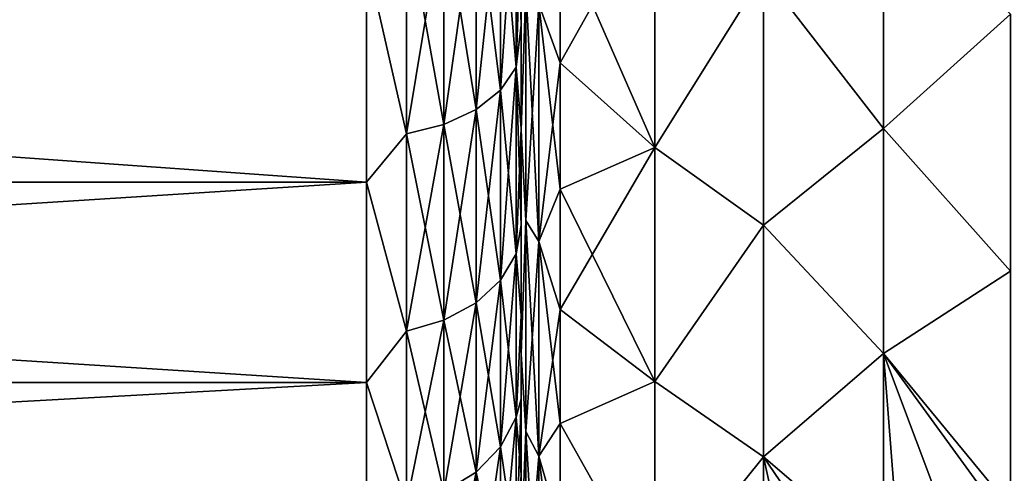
# Model space of a CAD drawing. Header units: metres. Extents: x -82 to 113, y -109 to 109.
# Tile 204 of 256: x -53.26 to -46.9, y 66.41 to 69.35. Entities that reach past the tile are written whole.
import ezdxf

# ---------------------------------------------------------------- set-up
doc = ezdxf.new("R2010")
doc.units = ezdxf.units.M
doc.layers.add('solid_20_382_013_XXX', color=7, linetype='CONTINUOUS')

msp = doc.modelspace()

# ---------------------------------------------------------------- linework, layer by layer
at = {"layer": 'solid_20_382_013_XXX'}
for points in [[(-50.02, 74.796097, -50.978416), (-50.02, 70.221687, -51.215664), (-50.02, 68.630074, -50.247677)], [(-50.02, 73.95253, -50.826481), (-50.02, 74.796097, -50.978416), (-50.02, 68.630074, -50.247677)], [(-50.02, 73.122116, -50.614769), (-50.02, 73.95253, -50.826481), (-50.02, 68.630074, -50.247677)], [(-50.02, 72.309349, -50.344482), (-50.02, 73.122116, -50.614769), (-50.02, 68.630074, -50.247677)], [(-50.02, 72.309441, -27.855484), (-50.02, 68.629868, -27.952461), (-50.02, 70.221367, -26.984503)], [(-50.02, 72.309441, -27.855484), (-50.02, 71.517662, -28.18321), (-50.02, 68.629868, -27.952461)], [(-50.02, 71.51757, -50.016747), (-50.02, 72.309349, -50.344482), (-50.02, 68.630074, -50.247677)], [(-50.02, 71.517662, -28.18321), (-50.02, 70.751289, -28.56661), (-50.02, 68.629868, -27.952461)], [(-50.02, 71.51757, -50.016747), (-50.02, 68.630074, -50.247677), (-50.02, 67.185074, -49.071896)], [(-50.02, 70.751198, -49.633343), (-50.02, 71.51757, -50.016747), (-50.02, 67.185074, -49.071896)], [(-50.02, 70.751289, -28.56661), (-50.02, 70.014359, -29.003643), (-50.02, 68.629868, -27.952461)], [(-50.02, 70.014252, -49.196289), (-50.02, 70.751198, -49.633343), (-50.02, 67.185074, -49.071896)], [(-50.153584, 70.250343, -49.924728), (-50.053802, 70.371094, -49.715572), (-50.053802, 69.037918, -48.824772)], [(-50.153584, 68.8909, -29.183622), (-50.053802, 69.037918, -29.375227), (-50.053802, 70.371094, -28.484426)], [(-50.153584, 68.8909, -29.183622), (-50.053802, 70.371094, -28.484426), (-50.153584, 70.250343, -28.275272)], [(-50.053802, 70.371094, -49.715572), (-50.02, 70.014252, -49.196289), (-50.02, 69.310364, -48.707764)], [(-50.053802, 69.037918, -48.824772), (-50.053802, 70.371094, -49.715572), (-50.02, 69.310364, -48.707764)], [(-50.053802, 70.371094, -28.484426), (-50.053802, 69.037918, -29.375227), (-50.02, 70.014359, -29.003643)], [(-50.153584, 70.250343, -28.275272), (-50.312523, 70.146629, -28.095644), (-50.312523, 68.764626, -29.019068)], [(-50.153584, 68.8909, -29.183622), (-50.153584, 70.250343, -28.275272), (-50.312523, 68.764626, -29.019068)], [(-50.153584, 70.250343, -49.924728), (-50.153584, 68.8909, -49.016376), (-50.312523, 70.146629, -50.104355)], [(-50.153584, 70.250343, -49.924728), (-50.053802, 69.037918, -48.824772), (-50.153584, 68.8909, -49.016376)], [(-50.02, 68.630074, -50.247677), (-50.02, 70.221687, -51.215664), (-49.991119, 69.557831, -51.124191)], [(-49.991119, 69.557831, -27.075809), (-50.02, 70.221367, -26.984503), (-50.02, 68.629868, -27.952461)], [(-47.682182, 68.642189, -25.489866), (-47.682182, 70.193817, -24.705105), (-48.45507, 69.64386, -25.347286)], [(-47.682182, 70.193817, -53.494896), (-47.682182, 68.642189, -52.710133), (-48.45507, 69.643852, -52.852707)], [(-46.861492, 69.380951, -24.850721), (-47.682182, 70.193817, -24.705105), (-47.682182, 68.642189, -25.489866)], [(-46.861492, 69.380951, -53.349277), (-47.682182, 68.642189, -52.710133), (-47.682182, 70.193817, -53.494896)], [(-50.312523, 70.146629, -28.095644), (-50.519772, 70.067055, -27.957809), (-50.519772, 68.66774, -28.892799)], [(-50.312523, 68.764626, -29.019068), (-50.312523, 70.146629, -28.095644), (-50.519772, 68.66774, -28.892799)], [(-50.312523, 70.146629, -50.104355), (-50.312523, 68.764626, -49.180931), (-50.519772, 70.067055, -50.242191)], [(-50.153584, 68.8909, -49.016376), (-50.312523, 68.764626, -49.180931), (-50.312523, 70.146629, -50.104355)], [(-49.77, 69.066216, -26.87566), (-49.157932, 68.520073, -26.52565), (-49.157932, 70.158981, -25.624653)], [(-49.77, 69.917763, -26.396858), (-49.77, 69.066216, -26.87566), (-49.157932, 70.158981, -25.624653)], [(-49.77, 69.917763, -51.803143), (-49.157932, 70.158981, -52.575348), (-49.157932, 68.520073, -51.674351)], [(-49.157932, 70.158981, -25.624653), (-49.157932, 68.520073, -26.52565), (-48.45507, 69.64386, -25.347286)], [(-48.45507, 69.643852, -52.852707), (-49.157932, 68.520073, -51.674351), (-49.157932, 70.158981, -52.575348)], [(-50.519772, 70.067055, -27.957809), (-50.761181, 70.017036, -27.87118), (-50.761181, 68.606842, -28.81344)], [(-50.519772, 68.66774, -28.892799), (-50.519772, 70.067055, -27.957809), (-50.761181, 68.606842, -28.81344)], [(-50.519772, 70.067055, -50.242191), (-50.519772, 68.66774, -49.307201), (-50.761181, 70.017036, -50.328819)], [(-50.312523, 68.764626, -49.180931), (-50.519772, 68.66774, -49.307201), (-50.519772, 70.067055, -50.242191)], [(-50.761181, 70.017036, -50.328819), (-50.761181, 68.606842, -49.386562), (-51.02, 69.745407, -50.207451)], [(-50.761181, 68.606842, -28.81344), (-50.761181, 70.017036, -27.87118), (-51.02, 69.745407, -27.992548)], [(-50.519772, 68.66774, -49.307201), (-50.761181, 68.606842, -49.386562), (-50.761181, 70.017036, -50.328819)], [(-50.053802, 69.037918, -29.375227), (-50.02, 69.310486, -29.492144), (-50.02, 70.014359, -29.003643)], [(-50.02, 70.014359, -29.003643), (-50.02, 67.184944, -29.128227), (-50.02, 68.629868, -27.952461)], [(-50.02, 70.014359, -29.003643), (-50.02, 69.310486, -29.492144), (-50.02, 67.184944, -29.128227)], [(-50.02, 69.310364, -48.707764), (-50.02, 70.014252, -49.196289), (-50.02, 67.185074, -49.071896)], [(-49.90604, 69.44532, -26.880936), (-49.77, 69.066216, -26.87566), (-49.77, 69.917763, -26.396858)], [(-49.90604, 69.44532, -51.319065), (-49.77, 69.917763, -51.803143), (-49.77, 69.066216, -51.324341)], [(-49.77, 69.066216, -51.324341), (-49.77, 69.917763, -51.803143), (-49.157932, 68.520073, -51.674351)], [(-71.32, 69.74543, -50.207462), (-51.02, 69.745407, -50.207451), (-51.02, 68.29586, -49.184246)], [(-71.32, 69.74543, -50.207462), (-51.02, 68.29586, -49.184246), (-71.32, 68.295876, -49.184261)], [(-71.32, 68.295876, -29.015741), (-51.02, 69.745407, -27.992548), (-71.32, 69.74543, -27.992538)], [(-71.32, 68.295876, -29.015741), (-51.02, 68.29586, -29.015753), (-51.02, 69.745407, -27.992548)], [(-50.761181, 68.606842, -49.386562), (-51.02, 68.29586, -49.184246), (-51.02, 69.745407, -50.207451)], [(-50.761181, 68.606842, -28.81344), (-51.02, 69.745407, -27.992548), (-51.02, 68.29586, -29.015753)], [(-49.157932, 68.520073, -26.52565), (-48.45507, 68.017883, -26.286045), (-48.45507, 69.64386, -25.347286)], [(-48.45507, 69.643852, -52.852707), (-48.45507, 68.017876, -51.913948), (-49.157932, 68.520073, -51.674351)], [(-47.682182, 68.642189, -25.489866), (-48.45507, 69.64386, -25.347286), (-48.45507, 68.017883, -26.286045)], [(-47.682182, 68.642189, -52.710133), (-48.45507, 68.017876, -51.913948), (-48.45507, 69.643852, -52.852707)], [(-50.02, 68.630074, -50.247677), (-49.991119, 69.557831, -51.124191), (-49.991119, 68.047752, -50.115189)], [(-49.991119, 68.047752, -28.084814), (-49.991119, 69.557831, -27.075809), (-50.02, 68.629868, -27.952461)], [(-49.90604, 67.910767, -50.293709), (-49.991119, 68.047752, -50.115189), (-49.991119, 69.557831, -51.124191)], [(-49.90604, 69.44532, -51.319065), (-49.90604, 67.910767, -50.293709), (-49.991119, 69.557831, -51.124191)], [(-49.90604, 69.44532, -26.880936), (-49.991119, 69.557831, -27.075809), (-49.991119, 68.047752, -28.084814)], [(-49.90604, 67.910767, -27.906292), (-49.90604, 69.44532, -26.880936), (-49.991119, 68.047752, -28.084814)], [(-49.90604, 67.910767, -27.906292), (-49.77, 69.066216, -26.87566), (-49.90604, 69.44532, -26.880936)], [(-49.90604, 69.44532, -51.319065), (-49.77, 69.066216, -51.324341), (-49.77, 68.249329, -50.788544)], [(-49.90604, 69.44532, -51.319065), (-49.77, 68.249329, -50.788544), (-49.90604, 67.910767, -50.293709)], [(-46.861492, 67.719292, -25.81008), (-46.861492, 69.380951, -24.850721), (-47.682182, 68.642189, -25.489866)], [(-46.861492, 69.380951, -53.349277), (-46.861492, 67.719292, -52.389919), (-47.682182, 68.642189, -52.710133)], [(-50.053802, 69.037918, -29.375227), (-50.02, 68.64312, -30.029751), (-50.02, 69.310486, -29.492144)], [(-50.053802, 69.037918, -48.824772), (-50.02, 69.310364, -48.707764), (-50.02, 68.643005, -48.170151)], [(-50.02, 69.310486, -29.492144), (-50.02, 68.64312, -30.029751), (-50.02, 67.184944, -29.128227)], [(-50.02, 69.310364, -48.707764), (-50.02, 67.185074, -49.071896), (-50.02, 65.91375, -47.710331)], [(-50.02, 68.643005, -48.170151), (-50.02, 69.310364, -48.707764), (-50.02, 65.91375, -47.710331)], [(-49.90604, 67.910767, -27.906292), (-49.77, 68.249329, -27.411457), (-49.77, 69.066216, -26.87566)], [(-49.77, 69.066216, -26.87566), (-49.77, 68.249329, -27.411457), (-49.157932, 68.520073, -26.52565)], [(-49.77, 68.249329, -50.788544), (-49.77, 69.066216, -51.324341), (-49.157932, 68.520073, -51.674351)], [(-50.153584, 68.8909, -49.016376), (-50.053802, 69.037918, -48.824772), (-50.053802, 67.83242, -47.767578)], [(-50.153584, 67.661644, -30.261646), (-50.053802, 67.83242, -30.432421), (-50.053802, 69.037918, -29.375227)], [(-50.153584, 67.661644, -30.261646), (-50.053802, 69.037918, -29.375227), (-50.153584, 68.8909, -29.183622)], [(-50.053802, 69.037918, -48.824772), (-50.02, 68.643005, -48.170151), (-50.02, 68.015816, -47.58638)], [(-50.053802, 67.83242, -47.767578), (-50.053802, 69.037918, -48.824772), (-50.02, 68.015816, -47.58638)], [(-50.053802, 69.037918, -29.375227), (-50.053802, 67.83242, -30.432421), (-50.02, 68.64312, -30.029751)], [(-50.153584, 68.8909, -29.183622), (-50.312523, 68.764626, -29.019068), (-50.312523, 67.514984, -30.114981)], [(-50.153584, 67.661644, -30.261646), (-50.153584, 68.8909, -29.183622), (-50.312523, 67.514984, -30.114981)], [(-50.153584, 68.8909, -49.016376), (-50.153584, 67.661644, -47.938354), (-50.312523, 68.764626, -49.180931)], [(-50.153584, 68.8909, -49.016376), (-50.053802, 67.83242, -47.767578), (-50.153584, 67.661644, -47.938354)], [(-50.312523, 68.764626, -29.019068), (-50.519772, 68.66774, -28.892799), (-50.519772, 67.402435, -30.002439)], [(-50.312523, 67.514984, -30.114981), (-50.312523, 68.764626, -29.019068), (-50.519772, 67.402435, -30.002439)], [(-50.312523, 68.764626, -49.180931), (-50.312523, 67.514984, -48.085018), (-50.519772, 68.66774, -49.307201)], [(-50.153584, 67.661644, -47.938354), (-50.312523, 67.514984, -48.085018), (-50.312523, 68.764626, -49.180931)], [(-50.519772, 68.66774, -28.892799), (-50.761181, 68.606842, -28.81344), (-50.761181, 67.331703, -29.931705)], [(-50.519772, 67.402435, -30.002439), (-50.519772, 68.66774, -28.892799), (-50.761181, 67.331703, -29.931705)], [(-50.519772, 68.66774, -49.307201), (-50.519772, 67.402435, -48.197559), (-50.761181, 68.606842, -49.386562)], [(-50.312523, 67.514984, -48.085018), (-50.519772, 67.402435, -48.197559), (-50.519772, 68.66774, -49.307201)], [(-50.761181, 68.606842, -49.386562), (-50.761181, 67.331703, -48.268295), (-51.02, 68.29586, -49.184246)], [(-50.761181, 67.331703, -29.931705), (-50.761181, 68.606842, -28.81344), (-51.02, 68.29586, -29.015753)], [(-50.519772, 67.402435, -48.197559), (-50.761181, 67.331703, -48.268295), (-50.761181, 68.606842, -49.386562)], [(-50.053802, 67.83242, -30.432421), (-50.02, 68.015915, -30.61352), (-50.02, 68.64312, -30.029751)], [(-50.02, 68.64312, -30.029751), (-50.02, 65.913666, -30.489771), (-50.02, 67.184944, -29.128227)], [(-50.02, 68.64312, -30.029751), (-50.02, 68.015915, -30.61352), (-50.02, 65.913666, -30.489771)], [(-50.02, 68.015816, -47.58638), (-50.02, 68.643005, -48.170151), (-50.02, 65.91375, -47.710331)], [(-50.02, 67.185074, -49.071896), (-50.02, 68.630074, -50.247677), (-49.991119, 68.047752, -50.115189)], [(-49.991119, 68.047752, -28.084814), (-50.02, 68.629868, -27.952461), (-50.02, 67.184944, -29.128227)], [(-47.682182, 67.186745, -26.441236), (-47.682182, 68.642189, -25.489866), (-48.45507, 68.017883, -26.286045)], [(-47.682182, 68.642189, -52.710133), (-47.682182, 67.186745, -51.758762), (-48.45507, 68.017876, -51.913948)], [(-46.861492, 67.719292, -25.81008), (-47.682182, 68.642189, -25.489866), (-47.682182, 67.186745, -26.441236)], [(-46.861492, 67.719292, -52.389919), (-47.682182, 67.186745, -51.758762), (-47.682182, 68.642189, -52.710133)], [(-49.77, 67.470909, -28.001751), (-49.157932, 67.007011, -27.624952), (-49.157932, 68.520073, -26.52565)], [(-49.77, 68.249329, -27.411457), (-49.77, 67.470909, -28.001751), (-49.157932, 68.520073, -26.52565)], [(-49.77, 68.249329, -50.788544), (-49.157932, 68.520073, -51.674351), (-49.157932, 67.007011, -50.575047)], [(-49.157932, 68.520073, -26.52565), (-49.157932, 67.007011, -27.624952), (-48.45507, 68.017883, -26.286045)], [(-48.45507, 68.017876, -51.913948), (-49.157932, 67.007011, -50.575047), (-49.157932, 68.520073, -51.674351)], [(-71.32, 68.295876, -49.184261), (-51.02, 68.29586, -49.184246), (-51.02, 66.99913, -47.97319)], [(-71.32, 68.295876, -49.184261), (-51.02, 66.99913, -47.97319), (-71.32, 66.999123, -47.973183)], [(-71.32, 66.999123, -30.226816), (-51.02, 68.29586, -29.015753), (-71.32, 68.295876, -29.015741)], [(-71.32, 66.999123, -30.226816), (-51.02, 66.99913, -30.226809), (-51.02, 68.29586, -29.015753)], [(-50.761181, 67.331703, -48.268295), (-51.02, 66.99913, -47.97319), (-51.02, 68.29586, -49.184246)], [(-50.761181, 67.331703, -29.931705), (-51.02, 68.29586, -29.015753), (-51.02, 66.99913, -30.226809)], [(-49.90604, 67.910767, -27.906292), (-49.77, 67.470909, -28.001751), (-49.77, 68.249329, -27.411457)], [(-49.90604, 67.910767, -50.293709), (-49.77, 68.249329, -50.788544), (-49.77, 67.470909, -50.19825)], [(-49.77, 67.470909, -50.19825), (-49.77, 68.249329, -50.788544), (-49.157932, 67.007011, -50.575047)], [(-50.02, 67.185074, -49.071896), (-49.991119, 68.047752, -50.115189), (-49.991119, 66.682289, -48.917709)], [(-49.991119, 66.682289, -29.28229), (-49.991119, 68.047752, -28.084814), (-50.02, 67.184944, -29.128227)], [(-49.90604, 66.523178, -49.076824), (-49.991119, 66.682289, -48.917709), (-49.991119, 68.047752, -50.115189)], [(-49.90604, 67.910767, -50.293709), (-49.90604, 66.523178, -49.076824), (-49.991119, 68.047752, -50.115189)], [(-49.90604, 67.910767, -27.906292), (-49.991119, 68.047752, -28.084814), (-49.991119, 66.682289, -29.28229)], [(-50.053802, 67.83242, -30.432421), (-50.02, 67.432014, -31.240511), (-50.02, 68.015915, -30.61352)], [(-50.053802, 67.83242, -47.767578), (-50.02, 68.015816, -47.58638), (-50.02, 67.431892, -46.959351)], [(-50.02, 68.015915, -30.61352), (-50.02, 67.432014, -31.240511), (-50.02, 65.913666, -30.489771)], [(-50.02, 68.015816, -47.58638), (-50.02, 65.91375, -47.710331), (-50.02, 64.839653, -46.188217)], [(-50.02, 67.431892, -46.959351), (-50.02, 68.015816, -47.58638), (-50.02, 64.839653, -46.188217)], [(-49.157932, 67.007011, -27.624952), (-48.45507, 66.518524, -27.416084), (-48.45507, 68.017883, -26.286045)], [(-48.45507, 68.017876, -51.913948), (-48.45507, 66.518517, -50.783909), (-49.157932, 67.007011, -50.575047)], [(-47.682182, 67.186745, -26.441236), (-48.45507, 68.017883, -26.286045), (-48.45507, 66.518524, -27.416084)], [(-47.682182, 67.186745, -51.758762), (-48.45507, 66.518517, -50.783909), (-48.45507, 68.017876, -51.913948)], [(-49.90604, 66.523178, -29.123177), (-49.90604, 67.910767, -27.906292), (-49.991119, 66.682289, -29.28229)], [(-49.90604, 66.523178, -29.123177), (-49.77, 67.470909, -28.001751), (-49.90604, 67.910767, -27.906292)], [(-49.90604, 67.910767, -50.293709), (-49.77, 67.470909, -50.19825), (-49.77, 66.734581, -49.55621)], [(-49.90604, 67.910767, -50.293709), (-49.77, 66.734581, -49.55621), (-49.90604, 66.523178, -49.076824)], [(-50.153584, 67.661644, -47.938354), (-50.053802, 67.83242, -47.767578), (-50.053802, 66.77523, -46.56208)], [(-50.153584, 66.583626, -31.490896), (-50.053802, 66.77523, -31.63792), (-50.053802, 67.83242, -30.432421)], [(-50.153584, 66.583626, -31.490896), (-50.053802, 67.83242, -30.432421), (-50.153584, 67.661644, -30.261646)], [(-50.053802, 66.77523, -46.56208), (-50.053802, 67.83242, -47.767578), (-50.02, 67.431892, -46.959351)], [(-50.053802, 67.83242, -30.432421), (-50.053802, 66.77523, -31.63792), (-50.02, 67.432014, -31.240511)], [(-46.860565, 66.189545, -26.958237), (-46.861492, 67.719292, -25.81008), (-47.682182, 67.186745, -26.441236)], [(-46.861492, 67.719292, -52.389919), (-46.860565, 66.189545, -51.241764), (-47.682182, 67.186745, -51.758762)], [(-50.153584, 67.661644, -30.261646), (-50.312523, 67.514984, -30.114981), (-50.312523, 66.419067, -31.36463)], [(-50.153584, 66.583626, -31.490896), (-50.153584, 67.661644, -30.261646), (-50.312523, 66.419067, -31.36463)], [(-50.153584, 67.661644, -47.938354), (-50.153584, 66.583626, -46.709103), (-50.312523, 67.514984, -48.085018)], [(-50.153584, 67.661644, -47.938354), (-50.053802, 66.77523, -46.56208), (-50.153584, 66.583626, -46.709103)], [(-50.312523, 67.514984, -30.114981), (-50.519772, 67.402435, -30.002439), (-50.519772, 66.292801, -31.26774)], [(-50.312523, 66.419067, -31.36463), (-50.312523, 67.514984, -30.114981), (-50.519772, 66.292801, -31.26774)], [(-50.312523, 67.514984, -48.085018), (-50.312523, 66.419067, -46.835373), (-50.519772, 67.402435, -48.197559)], [(-50.153584, 66.583626, -46.709103), (-50.312523, 66.419067, -46.835373), (-50.312523, 67.514984, -48.085018)], [(-49.90604, 66.523178, -29.123177), (-49.77, 66.734581, -28.643791), (-49.77, 67.470909, -28.001751)], [(-49.77, 67.470909, -28.001751), (-49.77, 66.734581, -28.643791), (-49.157932, 67.007011, -27.624952)], [(-49.77, 66.734581, -49.55621), (-49.77, 67.470909, -50.19825), (-49.157932, 67.007011, -50.575047)], [(-50.519772, 67.402435, -30.002439), (-50.761181, 67.331703, -29.931705), (-50.761181, 66.21344, -31.206844)], [(-50.519772, 66.292801, -31.26774), (-50.519772, 67.402435, -30.002439), (-50.761181, 66.21344, -31.206844)], [(-50.519772, 67.402435, -48.197559), (-50.519772, 66.292801, -46.932259), (-50.761181, 67.331703, -48.268295)], [(-50.312523, 66.419067, -46.835373), (-50.519772, 66.292801, -46.932259), (-50.519772, 67.402435, -48.197559)], [(-50.053802, 66.77523, -31.63792), (-50.02, 66.894279, -31.907637), (-50.02, 67.432014, -31.240511)], [(-50.053802, 66.77523, -46.56208), (-50.02, 67.431892, -46.959351), (-50.02, 66.894119, -46.292152)], [(-50.02, 67.432014, -31.240511), (-50.02, 66.894279, -31.907637), (-50.02, 65.913666, -30.489771)], [(-50.02, 66.894119, -46.292152), (-50.02, 67.431892, -46.959351), (-50.02, 64.839653, -46.188217)], [(-50.761181, 67.331703, -48.268295), (-50.761181, 66.21344, -46.993156), (-51.02, 66.99913, -47.97319)], [(-50.761181, 66.21344, -31.206844), (-50.761181, 67.331703, -29.931705), (-51.02, 66.99913, -30.226809)], [(-50.519772, 66.292801, -46.932259), (-50.761181, 66.21344, -46.993156), (-50.761181, 67.331703, -48.268295)], [(-50.02, 65.91375, -47.710331), (-50.02, 67.185074, -49.071896), (-49.991119, 66.682289, -48.917709)], [(-49.991119, 66.682289, -29.28229), (-50.02, 67.184944, -29.128227), (-50.02, 65.913666, -30.489771)], [(-47.681591, 65.854172, -27.53912), (-47.682182, 67.186745, -26.441236), (-48.45507, 66.518524, -27.416084)], [(-47.682182, 67.186745, -51.758762), (-47.681587, 65.854172, -50.660881), (-48.45507, 66.518517, -50.783909)], [(-47.581318, 65.910774, -27.441076), (-47.682182, 67.186745, -26.441236), (-47.681591, 65.854172, -27.53912)], [(-46.940777, 66.168137, -26.99531), (-46.860565, 66.189545, -26.958237), (-47.682182, 67.186745, -26.441236)], [(-47.258289, 66.061096, -27.18071), (-46.940777, 66.168137, -26.99531), (-47.682182, 67.186745, -26.441236)], [(-47.581318, 65.910774, -27.441076), (-47.258289, 66.061096, -27.18071), (-47.682182, 67.186745, -26.441236)], [(-47.581326, 65.910767, -50.758915), (-47.681587, 65.854172, -50.660881), (-47.682182, 67.186745, -51.758762)], [(-47.258297, 66.061096, -51.019283), (-47.581326, 65.910767, -50.758915), (-47.682182, 67.186745, -51.758762)], [(-46.940784, 66.168137, -51.204685), (-47.258297, 66.061096, -51.019283), (-47.682182, 67.186745, -51.758762)], [(-46.860565, 66.189545, -51.241764), (-46.940784, 66.168137, -51.204685), (-47.682182, 67.186745, -51.758762)], [(-71.32, 66.999123, -47.973183), (-51.02, 66.99913, -47.97319), (-51.02, 65.879395, -46.596844)], [(-71.32, 65.879379, -31.603176), (-51.02, 65.879395, -31.603155), (-51.02, 66.99913, -30.226809)], [(-71.32, 65.879379, -31.603176), (-51.02, 66.99913, -30.226809), (-71.32, 66.999123, -30.226816)], [(-71.32, 66.999123, -47.973183), (-51.02, 65.879395, -46.596844), (-71.32, 65.879379, -46.596825)], [(-50.761181, 66.21344, -46.993156), (-51.02, 65.879395, -46.596844), (-51.02, 66.99913, -47.97319)], [(-50.761181, 66.21344, -31.206844), (-51.02, 66.99913, -30.226809), (-51.02, 65.879395, -31.603155)], [(-49.77, 66.734581, -28.643791), (-49.157932, 65.643661, -28.905222), (-49.157932, 67.007011, -27.624952)], [(-49.77, 66.734581, -49.55621), (-49.157932, 67.007011, -50.575047), (-49.157932, 65.643661, -49.294777)], [(-49.157932, 67.007011, -27.624952), (-49.157932, 65.643661, -28.905222), (-48.45507, 66.518524, -27.416084)], [(-48.45507, 66.518517, -50.783909), (-49.157932, 65.643661, -49.294777), (-49.157932, 67.007011, -50.575047)], [(-50.053802, 65.88443, -32.971096), (-50.02, 66.405563, -32.611366), (-50.02, 66.894279, -31.907637)], [(-50.053802, 66.77523, -31.63792), (-50.053802, 65.88443, -32.971096), (-50.02, 66.894279, -31.907637)], [(-50.053802, 66.77523, -46.56208), (-50.02, 66.894119, -46.292152), (-50.02, 66.405388, -45.588356)], [(-50.02, 66.894279, -31.907637), (-50.02, 64.839592, -32.01189), (-50.02, 65.913666, -30.489771)], [(-50.02, 66.894279, -31.907637), (-50.02, 66.405563, -32.611366), (-50.02, 64.839592, -32.01189)], [(-50.02, 66.405388, -45.588356), (-50.02, 66.894119, -46.292152), (-50.02, 64.839653, -46.188217)], [(-50.153584, 66.583626, -46.709103), (-50.053802, 66.77523, -46.56208), (-50.053802, 65.88443, -45.228905)], [(-50.153584, 65.67527, -32.850342), (-50.053802, 65.88443, -32.971096), (-50.053802, 66.77523, -31.63792)], [(-50.153584, 65.67527, -32.850342), (-50.053802, 66.77523, -31.63792), (-50.153584, 66.583626, -31.490896)], [(-50.053802, 65.88443, -45.228905), (-50.053802, 66.77523, -46.56208), (-50.02, 66.405388, -45.588356)], [(-49.90604, 66.523178, -29.123177), (-49.77, 66.043793, -29.334583), (-49.77, 66.734581, -28.643791)], [(-49.90604, 66.523178, -49.076824), (-49.77, 66.734581, -49.55621), (-49.77, 66.043793, -48.865417)], [(-49.77, 66.734581, -28.643791), (-49.77, 66.043793, -29.334583), (-49.157932, 65.643661, -28.905222)], [(-49.77, 66.043793, -48.865417), (-49.77, 66.734581, -49.55621), (-49.157932, 65.643661, -49.294777)], [(-50.02, 65.91375, -47.710331), (-49.991119, 66.682289, -48.917709), (-49.991119, 65.48481, -47.55225)], [(-49.991119, 65.48481, -30.647749), (-49.991119, 66.682289, -29.28229), (-50.02, 65.913666, -30.489771)], [(-49.90604, 65.30629, -47.689236), (-49.991119, 65.48481, -47.55225), (-49.991119, 66.682289, -48.917709)], [(-49.90604, 66.523178, -49.076824), (-49.90604, 65.30629, -47.689236), (-49.991119, 66.682289, -48.917709)], [(-49.90604, 66.523178, -29.123177), (-49.991119, 66.682289, -29.28229), (-49.991119, 65.48481, -30.647749)], [(-50.153584, 66.583626, -31.490896), (-50.312523, 66.419067, -31.36463), (-50.312523, 65.495644, -32.746632)], [(-50.153584, 65.67527, -32.850342), (-50.153584, 66.583626, -31.490896), (-50.312523, 65.495644, -32.746632)], [(-50.153584, 66.583626, -46.709103), (-50.153584, 65.67527, -45.349659), (-50.312523, 66.419067, -46.835373)], [(-50.153584, 66.583626, -46.709103), (-50.053802, 65.88443, -45.228905), (-50.153584, 65.67527, -45.349659)], [(-49.90604, 65.30629, -30.510765), (-49.90604, 66.523178, -29.123177), (-49.991119, 65.48481, -30.647749)], [(-49.90604, 65.30629, -30.510765), (-49.77, 66.043793, -29.334583), (-49.90604, 66.523178, -29.123177)], [(-49.90604, 66.523178, -49.076824), (-49.77, 66.043793, -48.865417), (-49.77, 65.401749, -48.129093)], [(-49.90604, 66.523178, -49.076824), (-49.77, 65.401749, -48.129093), (-49.90604, 65.30629, -47.689236)], [(-49.157932, 65.643661, -28.905222), (-48.457207, 65.175987, -28.713772), (-48.45507, 66.518524, -27.416084)], [(-48.45507, 66.518517, -50.783909), (-48.457211, 65.17598, -49.486221), (-49.157932, 65.643661, -49.294777)], [(-48.218945, 65.443222, -49.949093), (-48.457211, 65.17598, -49.486221), (-48.45507, 66.518517, -50.783909)], [(-48.21891, 65.443253, -28.250849), (-48.45507, 66.518524, -27.416084), (-48.457207, 65.175987, -28.713772)], [(-47.905418, 65.707611, -27.792961), (-47.681591, 65.854172, -27.53912), (-48.45507, 66.518524, -27.416084)], [(-48.21891, 65.443253, -28.250849), (-47.905418, 65.707611, -27.792961), (-48.45507, 66.518524, -27.416084)], [(-47.905434, 65.707603, -50.407017), (-48.218945, 65.443222, -49.949093), (-48.45507, 66.518517, -50.783909)], [(-47.681587, 65.854172, -50.660881), (-47.905434, 65.707603, -50.407017), (-48.45507, 66.518517, -50.783909)], [(-50.312523, 66.419067, -31.36463), (-50.519772, 66.292801, -31.26774), (-50.519772, 65.357811, -32.667053)], [(-50.312523, 65.495644, -32.746632), (-50.312523, 66.419067, -31.36463), (-50.519772, 65.357811, -32.667053)], [(-50.312523, 66.419067, -46.835373), (-50.312523, 65.495644, -45.453369), (-50.519772, 66.292801, -46.932259)], [(-50.153584, 65.67527, -45.349659), (-50.312523, 65.495644, -45.453369), (-50.312523, 66.419067, -46.835373)]]:
    msp.add_3dface(points, dxfattribs=at)

doc.saveas('drawing.dxf')
